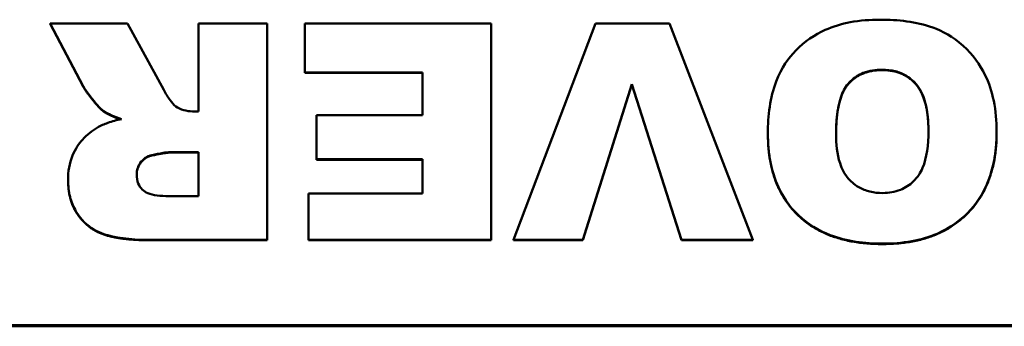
# Model space of a CAD drawing. Header units: inches. Extents: x 23.7 to 69.9, y 6 to 64.2.
# Tile 120 of 158: x 57.995 to 58.887, y 36.329 to 36.607. Entities that reach past the tile are written whole.
import ezdxf

# ---------------------------------------------------------------- set-up
doc = ezdxf.new("R2010")
doc.units = ezdxf.units.IN
doc.header["$MEASUREMENT"] = 0
doc.layers.add('Visible (ANSI)', color=7, linetype='Continuous', lineweight=50)
doc.layers.add('Visible Narrow (ANSI)', color=7, linetype='Continuous', lineweight=35)

msp = doc.modelspace()

# ---------------------------------------------------------------- linework, layer by layer
at = {"layer": 'Visible (ANSI)'}
for p, q in [((58.09271, 36.60353), (58.02284, 36.60353)), ((58.02284, 36.60353), (58.05267, 36.54665)), ((58.02284, 36.60315), (58.02284, 36.60353)), ((58.05267, 36.54627), (58.02284, 36.60315)), ((58.12563, 36.54343), (58.09271, 36.60353)), ((58.21937, 36.60353), (58.1572, 36.60353)), ((58.1572, 36.60353), (58.1572, 36.52378)), ((58.21937, 36.40717), (58.21937, 36.60353)), ((58.42226, 36.60353), (58.25363, 36.60353)), ((58.25363, 36.60353), (58.25363, 36.55912)), ((58.42226, 36.40717), (58.42226, 36.60353)), ((58.51697, 36.60353), (58.44266, 36.40717)), ((58.58395, 36.60353), (58.51697, 36.60353)), ((58.6596, 36.40717), (58.58395, 36.60353)), ((58.25363, 36.55912), (58.36028, 36.55912)), ((58.25363, 36.55874), (58.25363, 36.55912)), ((58.36028, 36.55874), (58.25363, 36.55874)), ((58.36028, 36.55912), (58.36028, 36.52038)), ((58.50542, 36.40717), (58.54969, 36.54854)), ((58.54969, 36.54816), (58.50542, 36.40679)), ((58.54969, 36.54854), (58.59492, 36.40717)), ((58.54969, 36.54816), (58.54969, 36.54854)), ((58.59492, 36.40679), (58.54969, 36.54816)), ((58.07115, 36.52359), (58.07115, 36.52397)), ((58.1572, 36.52378), (58.15181, 36.52378)), ((58.36028, 36.52038), (58.26422, 36.52038)), ((58.26422, 36.52038), (58.26422, 36.48031)), ((58.67308, 36.50355), (58.67308, 36.50393)), ((58.88039, 36.50507), (58.88039, 36.50545)), ((58.13121, 36.48674), (58.1572, 36.48674)), ((58.1572, 36.48636), (58.13121, 36.48636)), ((58.1572, 36.48674), (58.1572, 36.44686)), ((58.26422, 36.48031), (58.36028, 36.48031)), ((58.26422, 36.47993), (58.26422, 36.48031)), ((58.36028, 36.47993), (58.26422, 36.47993)), ((58.36028, 36.48031), (58.36028, 36.44913)), ((58.03901, 36.46122), (58.03901, 36.4616)), ((58.1572, 36.44686), (58.13025, 36.44686)), ((58.25671, 36.44913), (58.25671, 36.40717)), ((58.36028, 36.44913), (58.25671, 36.44913)), ((58.11639, 36.40717), (58.21937, 36.40717)), ((58.21937, 36.40679), (58.11639, 36.40679)), ((58.21937, 36.40679), (58.21937, 36.40717)), ((58.25671, 36.40717), (58.42226, 36.40717)), ((58.25671, 36.40679), (58.25671, 36.40717)), ((58.42226, 36.40679), (58.25671, 36.40679)), ((58.42226, 36.40679), (58.42226, 36.40717)), ((58.44266, 36.40717), (58.50542, 36.40717)), ((58.44266, 36.40679), (58.44266, 36.40717)), ((58.50542, 36.40679), (58.44266, 36.40679)), ((58.50542, 36.40679), (58.50542, 36.40717)), ((58.59492, 36.40717), (58.6596, 36.40717)), ((58.59492, 36.40679), (58.59492, 36.40717)), ((58.6596, 36.40679), (58.59492, 36.40679)), ((58.6596, 36.40679), (58.6596, 36.40717)), ((60.02185, 36.32974), (56.02185, 36.32974)), ((56.02185, 36.32879), (60.02185, 36.32879))]:
    msp.add_line(p, q, dxfattribs=at)
for points, degree, knots in [([(58.77471, 36.60693), (58.7657, 36.60693), (58.75659, 36.60626), (58.73988, 36.60312), (58.7322, 36.60086), (58.71578, 36.59343), (58.70639, 36.58726), (58.692, 36.57226), (58.68541, 36.56336), (58.67494, 36.53624), (58.67308, 36.51969), (58.67308, 36.50393)], 3, [-0.5784243, -0.5784243, -0.5784243, -0.5784243, -0.4607074, -0.4607074, -0.3563236, -0.3563236, -0.2246714, -0.2246714, -0.1222683, -0.1222683, 0, 0, 0, 0]), ([(58.88039, 36.50545), (58.88039, 36.51481), (58.87963, 36.52426), (58.87606, 36.5416), (58.8735, 36.54954), (58.86547, 36.56572), (58.85886, 36.5753), (58.8408, 36.59172), (58.83117, 36.59662), (58.80741, 36.60515), (58.79067, 36.60693), (58.77471, 36.60693)], 3, [-0.3851353, -0.3851353, -0.3851353, -0.3851353, -0.3191755, -0.3191755, -0.260546, -0.260546, -0.1924308, -0.1924308, -0.121625, -0.121625, 0, 0, 0, 0]), ([(58.73487, 36.50318), (58.73487, 36.51779), (58.73649, 36.53051), (58.74239, 36.54442), (58.74477, 36.54799), (58.75141, 36.55443), (58.75524, 36.55689), (58.76497, 36.56075), (58.7708, 36.56158), (58.77664, 36.56158)], 3, [-0.1896024, -0.1896024, -0.1896024, -0.1896024, -0.1155441, -0.1155441, -0.0799758, -0.0799758, -0.0444699, -0.0444699, 0, 0, 0, 0]), ([(58.77664, 36.5612), (58.75681, 36.5612), (58.73493, 36.53576), (58.73487, 36.50318)], 2, [0, 0, 0, 1, 1.994213, 1.994213, 1.994213]), ([(58.77664, 36.56158), (58.78065, 36.56158), (58.78466, 36.56116), (58.79213, 36.55925), (58.79552, 36.55786), (58.80318, 36.55318), (58.80603, 36.55007), (58.81102, 36.54422), (58.81341, 36.53916), (58.81779, 36.52514), (58.8186, 36.51503), (58.8186, 36.50582)], 3, [-0.1552026, -0.1552026, -0.1552026, -0.1552026, -0.1423617, -0.1423617, -0.1304881, -0.1304881, -0.1134625, -0.1134625, -0.0714503, -0.0714503, 0, 0, 0, 0]), ([(58.8186, 36.50563), (58.81857, 36.53516), (58.79608, 36.5612), (58.77664, 36.5612)], 2, [0.00319, 0.00319, 0.00319, 1, 2, 2, 2]), ([(58.05267, 36.54665), (58.05548, 36.54137), (58.06234, 36.5331), (58.06739, 36.52742), (58.06945, 36.52524), (58.07115, 36.52397)], 3, [-0.0475664, -0.0475664, -0.0475664, -0.0475664, -0.01629537, -0.01629537, 0, 0, 0, 0]), ([(58.1366, 36.52831), (58.13476, 36.52969), (58.133, 36.53176), (58.12933, 36.53681), (58.12732, 36.54026), (58.12563, 36.54343)], 3, [-0.04799052, -0.04799052, -0.04799052, -0.04799052, -0.02776434, -0.02776434, 0, 0, 0, 0]), ([(58.15181, 36.52378), (58.14907, 36.52378), (58.14638, 36.52413), (58.1412, 36.52568), (58.13881, 36.52682), (58.1366, 36.52831)], 3, [-0.04128429, -0.04128429, -0.04128429, -0.04128429, -0.02046196, -0.02046196, 0, 0, 0, 0]), ([(58.08732, 36.51679), (58.08319, 36.51588), (58.07894, 36.51476), (58.07175, 36.51219), (58.06849, 36.51078), (58.06557, 36.50904)], 3, [-0.05836585, -0.05836585, -0.05836585, -0.05836585, -0.02602768, -0.02602768, 0, 0, 0, 0]), ([(58.07115, 36.52397), (58.07316, 36.52258), (58.07556, 36.52137), (58.08083, 36.51903), (58.08416, 36.51782), (58.08732, 36.51679)], 3, [-0.04396823, -0.04396823, -0.04396823, -0.04396823, -0.02536473, -0.02536473, 0, 0, 0, 0]), ([(58.06557, 36.50904), (58.06056, 36.50604), (58.05607, 36.50242), (58.04906, 36.49457), (58.04554, 36.4898), (58.04013, 36.47667), (58.03901, 36.46915), (58.03901, 36.4616)], 3, [-0.1729998, -0.1729998, -0.1729998, -0.1729998, -0.1099125, -0.1099125, -0.0585798, -0.0585798, 0, 0, 0, 0]), ([(58.67308, 36.50393), (58.67308, 36.49512), (58.67378, 36.48625), (58.67699, 36.46981), (58.67931, 36.4622), (58.68838, 36.4425), (58.69558, 36.43442), (58.70927, 36.42147), (58.71888, 36.41564), (58.74457, 36.40582), (58.76096, 36.40377), (58.77702, 36.40377)], 3, [-0.33721, -0.33721, -0.33721, -0.33721, -0.3003307, -0.3003307, -0.2671462, -0.2671462, -0.2098487, -0.2098487, -0.1224121, -0.1224121, 0, 0, 0, 0]), ([(58.77722, 36.44969), (58.77328, 36.44969), (58.76935, 36.45008), (58.762, 36.45185), (58.75865, 36.45314), (58.75079, 36.45764), (58.74779, 36.46077), (58.74259, 36.46668), (58.74014, 36.47155), (58.73571, 36.48499), (58.73487, 36.49443), (58.73487, 36.50318)], 3, [-0.1543748, -0.1543748, -0.1543748, -0.1543748, -0.1407993, -0.1407993, -0.1282905, -0.1282905, -0.1093867, -0.1093867, -0.0678725, -0.0678725, 0, 0, 0, 0]), ([(58.77702, 36.40377), (58.78588, 36.40377), (58.7948, 36.40444), (58.81137, 36.40748), (58.81906, 36.40968), (58.83923, 36.41834), (58.84791, 36.42541), (58.86203, 36.43964), (58.86816, 36.44919), (58.87826, 36.47428), (58.88039, 36.48996), (58.88039, 36.50545)], 3, [-0.3524613, -0.3524613, -0.3524613, -0.3524613, -0.3113787, -0.3113787, -0.2742855, -0.2742855, -0.2092964, -0.2092964, -0.1201929, -0.1201929, 0, 0, 0, 0]), ([(58.8186, 36.50582), (58.8186, 36.49326), (58.81712, 36.48163), (58.81127, 36.46796), (58.80871, 36.46393), (58.80143, 36.45691), (58.79757, 36.45436), (58.78811, 36.45054), (58.7827, 36.44969), (58.77722, 36.44969)], 3, [-0.2039692, -0.2039692, -0.2039692, -0.2039692, -0.1195103, -0.1195103, -0.0779546, -0.0779546, -0.041822, -0.041822, 0, 0, 0, 0]), ([(58.10118, 36.46651), (58.10118, 36.46838), (58.10142, 36.47022), (58.1025, 36.47376), (58.10329, 36.47538), (58.10549, 36.47859), (58.10698, 36.48019), (58.11072, 36.48276), (58.1128, 36.48361), (58.11504, 36.48409)], 3, [-0.06616081, -0.06616081, -0.06616081, -0.06616081, -0.05030633, -0.05030633, -0.03484028, -0.03484028, -0.01744047, -0.01744047, 0, 0, 0, 0]), ([(58.11504, 36.48371), (58.10888, 36.48239), (58.10123, 36.47263), (58.10118, 36.46631)], 2, [0, 0, 0, 1, 1.98636, 1.98636, 1.98636]), ([(58.11504, 36.48409), (58.1182, 36.48478), (58.12193, 36.48555), (58.12717, 36.48641), (58.12956, 36.48674), (58.13121, 36.48674)], 3, [-0.03260812, -0.03260812, -0.03260812, -0.03260812, -0.01259313, -0.01259313, 0, 0, 0, 0]), ([(58.13025, 36.44686), (58.12264, 36.44686), (58.11605, 36.44763), (58.10917, 36.45046), (58.10759, 36.45153), (58.10463, 36.45448), (58.10346, 36.45627), (58.10158, 36.46089), (58.10118, 36.46371), (58.10118, 36.46651)], 3, [-0.08689192, -0.08689192, -0.08689192, -0.08689192, -0.05388046, -0.05388046, -0.03857972, -0.03857972, -0.0217833, -0.0217833, 0, 0, 0, 0]), ([(58.03901, 36.4616), (58.03901, 36.45643), (58.03954, 36.45125), (58.04196, 36.44159), (58.04372, 36.43717), (58.04793, 36.43008), (58.05162, 36.42454), (58.06429, 36.41473), (58.07059, 36.41253), (58.08605, 36.40825), (58.1008, 36.40717), (58.11639, 36.40717)], 3, [-0.3478433, -0.3478433, -0.3478433, -0.3478433, -0.2771868, -0.2771868, -0.2119819, -0.2119819, -0.1651904, -0.1651904, -0.1187751, -0.1187751, 0, 0, 0, 0])]:
    msp.add_open_spline(points, degree=degree, knots=knots, dxfattribs=at)
for points in [[(58.07115, 36.52359), (58.06788, 36.52604), (58.05498, 36.54192), (58.05267, 36.54627)], [(58.08663, 36.51663), (58.07618, 36.52011), (58.07115, 36.52359)], [(58.77702, 36.40339), (58.72717, 36.40339), (58.67308, 36.45612), (58.67308, 36.50355)], [(58.88039, 36.50507), (58.88039, 36.45706), (58.82572, 36.40339), (58.77702, 36.40339)], [(58.13121, 36.48636), (58.12717, 36.48636), (58.11504, 36.48371)], [(58.11639, 36.40679), (58.0879, 36.40679), (58.05748, 36.41643), (58.03901, 36.44251), (58.03901, 36.46122)]]:
    msp.add_open_spline(points, degree=2, dxfattribs=at)
at = {"layer": 'Visible Narrow (ANSI)'}
for p, q in [((58.77664, 36.5612), (58.77664, 36.56158)), ((58.05267, 36.54627), (58.05267, 36.54665)), ((58.11504, 36.48371), (58.11504, 36.48409)), ((58.13121, 36.48636), (58.13121, 36.48674)), ((58.11639, 36.40679), (58.11639, 36.40717)), ((58.77702, 36.40339), (58.77702, 36.40377))]:
    msp.add_line(p, q, dxfattribs=at)

doc.saveas('drawing.dxf')
